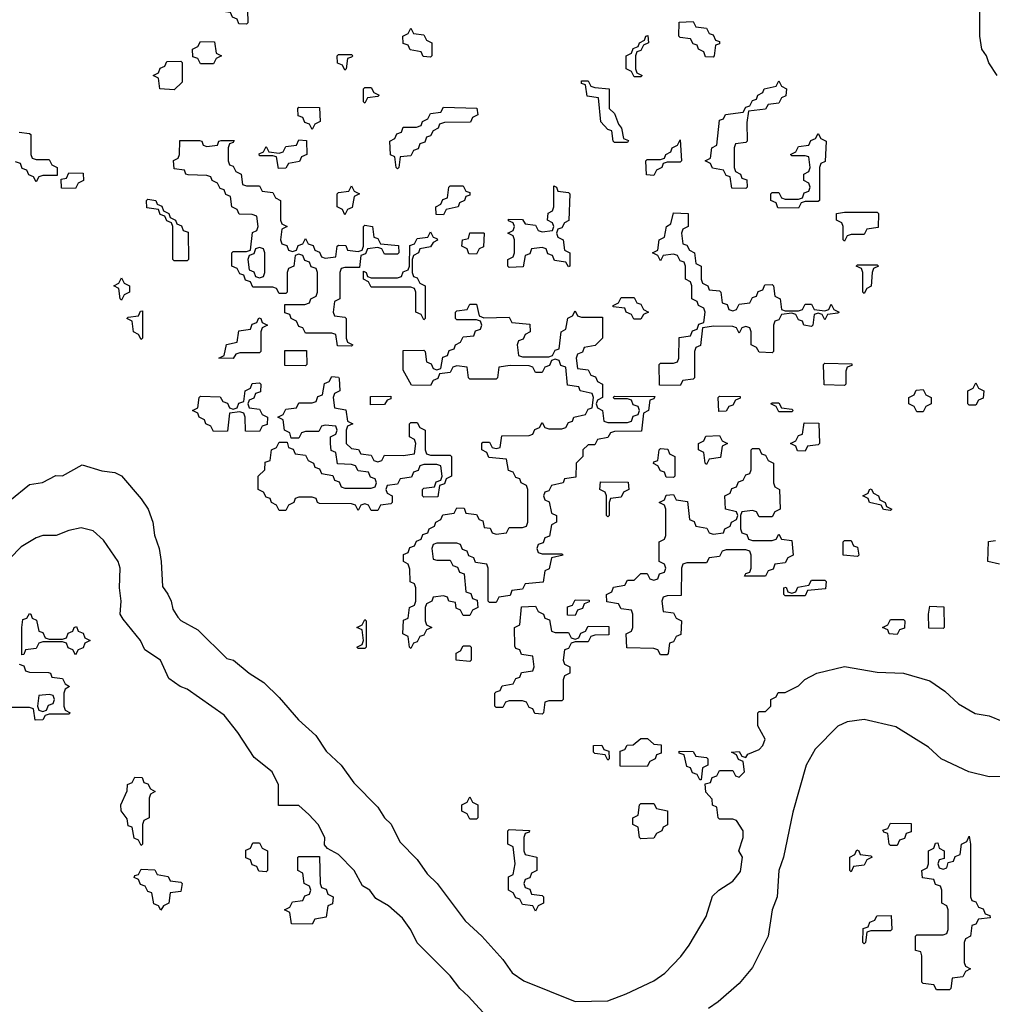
# Model space of a CAD drawing. Header units: inches. Extents: x 2561596 to 2663338, y 752906 to 788533.
# Tile 8 of 20: x 2615200 to 2618160, y 764462 to 767460. Entities that reach past the tile are written whole.
import ezdxf

# ---------------------------------------------------------------- set-up
doc = ezdxf.new("R2010")
doc.units = ezdxf.units.IN
doc.header["$MEASUREMENT"] = 0
doc.layers.add('C6716', color=7, linetype='Continuous')

msp = doc.modelspace()

# ---------------------------------------------------------------- linework, layer by layer
at = {"layer": 'C6716', "color": 6}
for points in [[(2615890, 767446), (2615867.3, 767447.3), (2615862, 767462), (2615847.3, 767467.3), (2615842, 767482), (2615810, 767486), (2615802, 767502), (2615787.3, 767507.3), (2615782, 767522), (2615746, 767526), (2615746, 767530), (2615762, 767538), (2615770, 767554), (2615870, 767554), (2615878, 767538), (2615892, 767530), (2615894, 767450)], [(2617310, 767346), (2617287.3, 767347.3), (2617282, 767362), (2617266, 767370), (2617262, 767382), (2617250, 767386), (2617242, 767402), (2617210, 767406), (2617206, 767410), (2617207.3, 767452.7), (2617250, 767454), (2617258, 767438), (2617290, 767434), (2617298, 767418), (2617310, 767414), (2617318, 767398), (2617330, 767394), (2617330, 767386), (2617318, 767382), (2617314, 767350)], [(2616450, 767346), (2616428.4, 767348.4), (2616422, 767362), (2616388.4, 767368.4), (2616382, 767382), (2616367.3, 767387.3), (2616366, 767410), (2616382, 767418), (2616390, 767434), (2616398, 767418), (2616430, 767414), (2616438, 767398), (2616454, 767390), (2616454, 767350)], [(2615750, 767326), (2615742, 767342), (2615727.3, 767347.3), (2615726, 767370), (2615742, 767378), (2615750, 767394), (2615792.7, 767392.7), (2615798, 767358), (2615814, 767350), (2615798, 767342), (2615790, 767326)], [(2617070, 767286), (2617062, 767302), (2617046, 767310), (2617046, 767350), (2617062, 767358), (2617067.3, 767372.7), (2617082, 767378), (2617086, 767390), (2617102, 767398), (2617106, 767410), (2617112, 767412), (2617114, 767390), (2617098, 767382), (2617090, 767366), (2617078, 767362), (2617074, 767350), (2617074, 767310), (2617078, 767298), (2617094, 767290), (2617090, 767286)], [(2616190, 767306), (2616182, 767322), (2616167.3, 767327.3), (2616166, 767350), (2616170, 767354), (2616210, 767354), (2616214, 767350), (2616210, 767346), (2616198, 767342), (2616194, 767310)], [(2615670, 767246), (2615626, 767250), (2615622, 767282), (2615606, 767290), (2615622, 767298), (2615627.3, 767312.7), (2615642, 767318), (2615647.3, 767332.7), (2615690, 767334), (2615694, 767330), (2615694, 767270)], [(2617010, 767086), (2617006, 767090), (2617002, 767122), (2616990, 767126), (2616968.9, 767148.9), (2616962, 767222), (2616927.3, 767227.3), (2616922, 767262), (2616910, 767266), (2616910, 767274), (2616930, 767274), (2616938, 767258), (2616950, 767254), (2616994, 767250), (2616994, 767190), (2617010, 767174), (2617022, 767142), (2617032, 767130), (2617038, 767098), (2617052.7, 767092.7), (2617050, 767086)], [(2617410, 766946), (2617367.3, 766947.3), (2617362, 766982), (2617350, 766986), (2617342, 767002), (2617308.4, 767008.4), (2617302, 767022), (2617286, 767030), (2617302, 767038), (2617306, 767070), (2617322, 767078), (2617330, 767154), (2617342, 767158), (2617348.4, 767171.6), (2617402, 767178), (2617410, 767194), (2617422, 767198), (2617430, 767214), (2617442, 767218), (2617446, 767230), (2617462, 767238), (2617466, 767250), (2617502, 767258), (2617510, 767274), (2617518, 767258), (2617534, 767250), (2617531.6, 767228.4), (2617518, 767222), (2617510, 767206), (2617478, 767202), (2617470, 767188), (2617418, 767182), (2617412.7, 767147.3), (2617414, 767090), (2617410, 767086), (2617378, 767082), (2617374, 767070), (2617374, 767010), (2617378, 766998), (2617394, 766990), (2617398, 766978), (2617412.7, 766972.7), (2617414, 766950)], [(2616250, 767206), (2616246, 767210), (2616246, 767250), (2616250, 767254), (2616270, 767254), (2616278, 767238), (2616294, 767230), (2616290, 767226), (2616258, 767222)], [(2616090, 767126), (2616082, 767142), (2616067.3, 767147.3), (2616062, 767162), (2616047.3, 767167.3), (2616046, 767190), (2616050, 767194), (2616112.7, 767192.7), (2616114, 767150), (2616098, 767142)], [(2616350, 767006), (2616346, 767010), (2616342, 767042), (2616328.4, 767048.4), (2616326, 767090), (2616342, 767098), (2616347.3, 767112.7), (2616362, 767118), (2616367.3, 767132.7), (2616407.3, 767132.7), (2616422, 767138), (2616426, 767150), (2616442, 767158), (2616450, 767174), (2616482, 767178), (2616490, 767194), (2616591.1, 767191.1), (2616594, 767170), (2616578, 767162), (2616571.6, 767148.4), (2616492.7, 767147.3), (2616478, 767142), (2616474, 767130), (2616458, 767122), (2616450, 767106), (2616438, 767102), (2616432.7, 767087.3), (2616418, 767082), (2616412.7, 767067.3), (2616398, 767062), (2616390, 767046), (2616358, 767042), (2616354, 767010)], [(2617570, 766886), (2617507.3, 766887.3), (2617502, 766902), (2617486, 766910), (2617486, 766930), (2617490, 766934), (2617510, 766934), (2617518, 766918), (2617530, 766914), (2617570, 766914), (2617582, 766918), (2617587.3, 766932.7), (2617602, 766938), (2617606, 766950), (2617602, 766962), (2617586, 766970), (2617586, 766990), (2617602, 766998), (2617606, 767010), (2617602, 767042), (2617590, 767046), (2617550, 767046), (2617546, 767050), (2617562, 767058), (2617570, 767074), (2617602, 767078), (2617607.3, 767092.7), (2617622, 767098), (2617630, 767114), (2617638, 767098), (2617654, 767090), (2617651.6, 767028.4), (2617638, 767022), (2617634, 767010), (2617634, 766910), (2617630, 766906), (2617590, 766906), (2617578, 766902)], [(2615890, 766954), (2615930, 766954), (2615938, 766938), (2615970, 766934), (2615978, 766918), (2615994, 766910), (2615994, 766850), (2615998, 766838), (2616014, 766830), (2615998, 766822), (2615994, 766790), (2615998, 766778), (2616012.7, 766772.7), (2616018, 766758), (2616030, 766754), (2616042, 766758), (2616047.3, 766772.7), (2616062, 766778), (2616070, 766794), (2616078, 766778), (2616092.7, 766772.7), (2616098, 766758), (2616112.7, 766752.7), (2616118, 766738), (2616130, 766734), (2616162, 766738), (2616166, 766770), (2616170, 766774), (2616192.7, 766772.7), (2616198, 766758), (2616230, 766754), (2616242, 766758), (2616246, 766770), (2616246, 766830), (2616250, 766834), (2616274, 766830), (2616278, 766798), (2616290, 766794), (2616298, 766778), (2616352.7, 766772.7), (2616354, 766750), (2616350, 766746), (2616310, 766746), (2616302, 766762), (2616290, 766766), (2616258, 766762), (2616252.7, 766747.3), (2616238, 766742), (2616234, 766706), (2616190, 766706), (2616178, 766702), (2616174, 766690), (2616174, 766610), (2616158, 766602), (2616154, 766570), (2616158, 766558), (2616190, 766554), (2616194, 766550), (2616194, 766490), (2616198, 766478), (2616214, 766470), (2616210, 766466), (2616167.3, 766467.3), (2616162, 766502), (2616150, 766506), (2616070, 766506), (2616062, 766522), (2616050, 766526), (2616042, 766542), (2616026, 766550), (2616022, 766562), (2616007.3, 766567.3), (2616007.3, 766592.7), (2616067.3, 766592.7), (2616082, 766598), (2616086, 766610), (2616102, 766618), (2616106, 766630), (2616106, 766690), (2616102, 766702), (2616087.3, 766707.3), (2616082, 766722), (2616067.3, 766727.3), (2616062, 766742), (2616050, 766746), (2616038, 766742), (2616034, 766710), (2616018, 766702), (2616014, 766690), (2616014, 766630), (2616010, 766626), (2615990, 766626), (2615982, 766642), (2615970, 766646), (2615910, 766646), (2615902, 766662), (2615887.3, 766667.3), (2615882, 766682), (2615870, 766686), (2615862, 766702), (2615846, 766710), (2615846, 766750), (2615850, 766754), (2615890, 766754), (2615902, 766758), (2615908.4, 766811.6), (2615922, 766818), (2615926, 766830), (2615922, 766862), (2615907.3, 766867.3), (2615868, 766868), (2615862, 766882), (2615846, 766890), (2615842, 766922), (2615827.3, 766927.3), (2615822, 766942), (2615810, 766946), (2615802, 766962), (2615786, 766970), (2615782, 766982), (2615770, 766986), (2615712.7, 766987.3), (2615706, 766990), (2615702, 767002), (2615670, 767006), (2615668.4, 767031.6), (2615682, 767038), (2615686, 767050), (2615687.3, 767092.7), (2615747.3, 767092.7), (2615754, 767090), (2615758, 767078), (2615770, 767074), (2615802, 767078), (2615806, 767090), (2615812.7, 767092.7), (2615852.7, 767092.7), (2615850, 767086), (2615838, 767082), (2615834, 767070), (2615834, 767030), (2615838, 767018), (2615850, 767014), (2615858, 766998), (2615874, 766990), (2615878, 766958)], [(2615987.3, 767007.3), (2615982, 767042), (2615970, 767046), (2615930, 767046), (2615928.4, 767051.6), (2615942, 767058), (2615950, 767074), (2615958, 767058), (2615990, 767054), (2616002, 767058), (2616010, 767074), (2616042, 767078), (2616050, 767094), (2616072.7, 767092.7), (2616074, 767050), (2616058, 767042), (2616051.6, 767028.4), (2616018, 767022), (2616010, 767008)], [(2617130, 766986), (2617107.3, 766987.3), (2617106, 767030), (2617110, 767034), (2617150, 767034), (2617162, 767038), (2617166, 767050), (2617182, 767058), (2617186, 767070), (2617202, 767078), (2617210, 767094), (2617214, 767030), (2617210, 767026), (2617170, 767026), (2617158, 767022), (2617154, 767010), (2617138, 767002)], [(2615370, 766946), (2615327.3, 766947.3), (2615326, 766974), (2615342, 766978), (2615350, 766994), (2615392.7, 766992.7), (2615394, 766970), (2615378, 766962)], [(2616190, 766866), (2616182, 766882), (2616166, 766890), (2616166, 766930), (2616170, 766934), (2616202, 766938), (2616210, 766954), (2616218, 766938), (2616234, 766930), (2616218, 766922), (2616211.6, 766888.4), (2616198, 766882)], [(2616490, 766866), (2616467.3, 766867.3), (2616466, 766890), (2616482, 766898), (2616487.3, 766912.7), (2616502, 766918), (2616506, 766950), (2616510, 766954), (2616550, 766954), (2616558, 766938), (2616570, 766934), (2616570, 766926), (2616558, 766922), (2616554, 766910), (2616538, 766902), (2616534, 766890), (2616498, 766882)], [(2616870, 766708), (2616862, 766722), (2616827.3, 766727.3), (2616822, 766742), (2616807.3, 766747.3), (2616802, 766762), (2616790, 766766), (2616758, 766762), (2616752.7, 766747.3), (2616738, 766742), (2616732.7, 766707.3), (2616690, 766706), (2616686, 766710), (2616686, 766730), (2616702, 766738), (2616706, 766750), (2616706, 766790), (2616702, 766802), (2616686, 766810), (2616702, 766818), (2616706, 766830), (2616702, 766842), (2616687.3, 766847.3), (2616687.3, 766852.7), (2616730, 766852), (2616738, 766838), (2616770, 766834), (2616778, 766818), (2616790, 766814), (2616822, 766818), (2616826, 766830), (2616822, 766842), (2616806, 766850), (2616808.7, 766871.3), (2616822, 766878), (2616826, 766890), (2616826, 766954), (2616834, 766950), (2616838, 766938), (2616870, 766934), (2616874, 766930), (2616871.6, 766848.4), (2616858, 766842), (2616850, 766826), (2616838, 766822), (2616834, 766810), (2616838, 766798), (2616854, 766790), (2616858, 766758), (2616874, 766750), (2616874, 766710)], [(2615670, 766726), (2615666, 766730), (2615666, 766830), (2615662, 766842), (2615647.3, 766847.3), (2615642, 766862), (2615627.3, 766867.3), (2615622, 766882), (2615587.3, 766887.3), (2615586, 766910), (2615590, 766914), (2615614, 766910), (2615618, 766898), (2615632.7, 766892.7), (2615638, 766878), (2615654, 766870), (2615658, 766858), (2615674, 766850), (2615678, 766838), (2615692.7, 766832.7), (2615698, 766818), (2615712.7, 766812.7), (2615714, 766730), (2615710, 766726)], [(2617370, 766574), (2617382, 766578), (2617390, 766594), (2617422, 766598), (2617430, 766614), (2617442, 766618), (2617447.3, 766632.7), (2617462, 766638), (2617467.3, 766652.7), (2617490, 766654), (2617494, 766650), (2617498, 766618), (2617514, 766610), (2617518, 766578), (2617530, 766574), (2617570, 766574), (2617582, 766578), (2617590, 766594), (2617610, 766594), (2617618, 766578), (2617650, 766574), (2617662, 766578), (2617670, 766594), (2617678, 766578), (2617694, 766570), (2617690, 766566), (2617658, 766562), (2617650, 766546), (2617642, 766562), (2617630, 766566), (2617618, 766562), (2617614, 766530), (2617610, 766526), (2617586, 766530), (2617582, 766542), (2617570, 766546), (2617562, 766562), (2617550, 766566), (2617518, 766562), (2617510, 766546), (2617498, 766542), (2617494, 766530), (2617494, 766450), (2617490, 766446), (2617450, 766448), (2617442, 766462), (2617426, 766470), (2617426, 766510), (2617422, 766522), (2617410, 766526), (2617398, 766522), (2617390, 766506), (2617382, 766522), (2617370, 766526), (2617312.7, 766527.3), (2617278, 766522), (2617272, 766468), (2617258, 766462), (2617254, 766450), (2617254, 766370), (2617250, 766366), (2617218, 766362), (2617210, 766346), (2617147.3, 766347.3), (2617146, 766410), (2617150, 766414), (2617190, 766414), (2617202, 766418), (2617206, 766430), (2617207.3, 766492.7), (2617242, 766498), (2617247.3, 766512.7), (2617262, 766518), (2617267.3, 766532.7), (2617282, 766538), (2617286, 766570), (2617282, 766582), (2617266, 766590), (2617262, 766602), (2617246, 766610), (2617246, 766650), (2617242, 766662), (2617226, 766670), (2617226, 766710), (2617222, 766722), (2617210, 766726), (2617202, 766742), (2617190, 766746), (2617158, 766742), (2617150, 766726), (2617142, 766742), (2617126, 766750), (2617142, 766758), (2617146, 766790), (2617162, 766798), (2617168, 766830), (2617182, 766838), (2617190, 766872), (2617234, 766870), (2617234, 766830), (2617218, 766822), (2617214, 766810), (2617218, 766778), (2617230, 766774), (2617238, 766758), (2617254, 766750), (2617258, 766718), (2617274, 766710), (2617274, 766670), (2617278, 766658), (2617294, 766650), (2617298, 766638), (2617330, 766634), (2617334, 766630), (2617338, 766598), (2617352.7, 766592.7), (2617358, 766578)], [(2617710, 766786), (2617706, 766790), (2617706, 766830), (2617702, 766842), (2617686, 766850), (2617686, 766870), (2617710, 766874), (2617810, 766874), (2617814, 766870), (2617812.7, 766827.3), (2617778, 766822), (2617770, 766806), (2617730, 766806), (2617718, 766802)], [(2616430, 766546), (2616422, 766562), (2616406, 766570), (2616406, 766630), (2616402, 766642), (2616390, 766646), (2616270, 766646), (2616262, 766662), (2616246, 766670), (2616246, 766694), (2616254, 766690), (2616258, 766678), (2616270, 766674), (2616350, 766674), (2616362, 766678), (2616367.3, 766692.7), (2616382, 766698), (2616386, 766710), (2616387.3, 766772.7), (2616402, 766778), (2616410, 766794), (2616442, 766798), (2616450, 766814), (2616458, 766798), (2616470, 766794), (2616471.6, 766788.4), (2616458, 766782), (2616450, 766768), (2616418, 766762), (2616414, 766750), (2616398, 766742), (2616394, 766730), (2616394, 766690), (2616398, 766678), (2616410, 766674), (2616418, 766658), (2616434, 766650), (2616434, 766550)], [(2616590, 766746), (2616567.3, 766747.3), (2616562, 766762), (2616546, 766770), (2616548, 766790), (2616566, 766794), (2616570, 766811.3), (2616611.1, 766811.1), (2616614, 766810), (2616611.6, 766768.4), (2616598, 766762)], [(2615930, 766766), (2615918, 766762), (2615912.7, 766747.3), (2615898, 766742), (2615894, 766730), (2615898, 766698), (2615912.7, 766692.7), (2615918, 766678), (2615930, 766674), (2615942, 766678), (2615946, 766690), (2615946, 766750), (2615942, 766762)], [(2617770, 766626), (2617766, 766630), (2617766, 766690), (2617762, 766702), (2617746, 766710), (2617750, 766714), (2617810, 766714), (2617814, 766710), (2617798, 766702), (2617794, 766690), (2617791.6, 766648.4), (2617778, 766642)], [(2615510, 766606), (2615506, 766610), (2615502, 766642), (2615486, 766650), (2615502, 766658), (2615510, 766674), (2615518, 766658), (2615534, 766650), (2615534, 766630), (2615518, 766622)], [(2617090, 766548), (2617068.7, 766548.7), (2617062, 766562), (2617046, 766570), (2617042, 766582), (2617006, 766586), (2617006, 766590), (2617022, 766598), (2617030, 766614), (2617070, 766614), (2617078, 766598), (2617090, 766594), (2617098, 766578), (2617114, 766570), (2617098, 766562)], [(2616612.7, 766552.7), (2616690, 766554), (2616698, 766538), (2616752.7, 766532.7), (2616754, 766510), (2616738, 766502), (2616732.7, 766487.3), (2616718, 766482), (2616714, 766470), (2616718, 766438), (2616730, 766434), (2616810, 766434), (2616822, 766438), (2616830, 766454), (2616842, 766458), (2616848, 766510), (2616862, 766518), (2616868.4, 766551.6), (2616882, 766558), (2616890, 766574), (2616898, 766558), (2616910, 766554), (2616974, 766554), (2616974, 766490), (2616951.6, 766468.4), (2616918, 766462), (2616912.7, 766447.3), (2616898, 766442), (2616894, 766430), (2616898, 766398), (2616930, 766394), (2616938, 766378), (2616952.7, 766372.7), (2616958, 766358), (2616974, 766350), (2616974, 766310), (2616958, 766302), (2616954, 766290), (2616958, 766278), (2616974, 766270), (2616978, 766238), (2616990, 766234), (2617050, 766234), (2617062, 766238), (2617067.3, 766252.7), (2617082, 766258), (2617086, 766270), (2617082, 766282), (2617067.3, 766287.3), (2617062, 766302), (2617050, 766306), (2617010, 766306), (2617006, 766310), (2617010, 766314), (2617132.7, 766312.7), (2617130, 766306), (2617118, 766302), (2617114, 766270), (2617098, 766262), (2617092.7, 766207.3), (2617010, 766206), (2616998, 766202), (2616990, 766188), (2616958, 766182), (2616950, 766166), (2616930, 766166), (2616914, 766150), (2616914, 766130), (2616894, 766110), (2616892.7, 766067.3), (2616858, 766062), (2616854, 766050), (2616818, 766042), (2616810, 766026), (2616798, 766022), (2616794, 766010), (2616798, 765998), (2616811.6, 765991.6), (2616818, 765958), (2616834, 765950), (2616834, 765930), (2616818, 765922), (2616812.7, 765887.3), (2616798, 765882), (2616792.7, 765867.3), (2616778, 765862), (2616774, 765850), (2616778, 765838), (2616790, 765834), (2616850, 765834), (2616854, 765830), (2616818, 765822), (2616811.6, 765788.4), (2616798, 765782), (2616792.7, 765747.3), (2616738, 765742), (2616730, 765726), (2616698, 765722), (2616692.7, 765707.3), (2616658, 765702), (2616650, 765686), (2616630, 765686), (2616626, 765690), (2616626, 765790), (2616622, 765802), (2616587.3, 765807.3), (2616582, 765822), (2616567.3, 765827.3), (2616562, 765842), (2616547.3, 765847.3), (2616542, 765862), (2616530, 765866), (2616470, 765866), (2616458, 765862), (2616454, 765850), (2616458, 765818), (2616470, 765814), (2616510, 765814), (2616518, 765798), (2616532.7, 765792.7), (2616538, 765778), (2616552.7, 765772.7), (2616558, 765718), (2616572.7, 765712.7), (2616578, 765698), (2616592.7, 765692.7), (2616594, 765670), (2616578, 765662), (2616570, 765646), (2616550, 765646), (2616542, 765662), (2616528.4, 765668.4), (2616526, 765686), (2616506, 765690), (2616502, 765702), (2616490, 765706), (2616458, 765702), (2616454, 765690), (2616438, 765682), (2616434, 765670), (2616434, 765630), (2616438, 765618), (2616454, 765610), (2616438, 765602), (2616430, 765586), (2616418, 765582), (2616410, 765566), (2616398, 765562), (2616390, 765546), (2616386, 765550), (2616382, 765582), (2616366, 765590), (2616368.4, 765631.6), (2616382, 765638), (2616386, 765670), (2616402, 765678), (2616406, 765690), (2616406, 765730), (2616402, 765742), (2616388.4, 765748.4), (2616387.3, 765787.3), (2616382, 765802), (2616368, 765810), (2616368.4, 765831.6), (2616382, 765838), (2616387.3, 765852.7), (2616402, 765858), (2616407.3, 765872.7), (2616422, 765878), (2616427.3, 765892.7), (2616442, 765898), (2616446, 765910), (2616462, 765918), (2616466, 765930), (2616482, 765938), (2616487.3, 765952.7), (2616522, 765958), (2616530, 765974), (2616552.7, 765972.7), (2616558, 765958), (2616590, 765954), (2616598, 765938), (2616610, 765934), (2616614, 765914), (2616631.6, 765911.6), (2616638, 765898), (2616650, 765894), (2616682, 765898), (2616690, 765914), (2616730, 765914), (2616742, 765918), (2616746, 765930), (2616746, 766030), (2616742, 766042), (2616726, 766050), (2616722, 766062), (2616710, 766066), (2616702, 766082), (2616687.3, 766087.3), (2616682, 766122), (2616627.3, 766127.3), (2616622, 766142), (2616606, 766150), (2616606, 766170), (2616610, 766174), (2616630, 766174), (2616638, 766158), (2616650, 766154), (2616662, 766158), (2616667.3, 766192.7), (2616750, 766194), (2616762, 766198), (2616767.3, 766212.7), (2616782, 766218), (2616790, 766234), (2616798, 766218), (2616810, 766214), (2616850, 766214), (2616862, 766218), (2616870, 766234), (2616882, 766238), (2616886, 766250), (2616922, 766258), (2616930, 766274), (2616942, 766278), (2616946, 766310), (2616942, 766322), (2616906, 766330), (2616902, 766342), (2616867.3, 766347.3), (2616862, 766402), (2616847.3, 766407.3), (2616842, 766422), (2616830, 766426), (2616818, 766422), (2616812.7, 766407.3), (2616798, 766402), (2616790, 766386), (2616770, 766386), (2616762, 766402), (2616750, 766406), (2616692.7, 766407.3), (2616658, 766402), (2616654, 766370), (2616650, 766366), (2616570, 766366), (2616566, 766370), (2616562, 766402), (2616530, 766406), (2616518, 766402), (2616510, 766386), (2616478, 766382), (2616472.7, 766367.3), (2616458, 766362), (2616450, 766346), (2616392.7, 766347.3), (2616367.3, 766392.7), (2616367.3, 766452.7), (2616430, 766454), (2616434, 766450), (2616438, 766418), (2616452.7, 766412.7), (2616458, 766398), (2616470, 766394), (2616482, 766398), (2616487.3, 766432.7), (2616502, 766438), (2616507.3, 766452.7), (2616522, 766458), (2616526, 766470), (2616542, 766478), (2616550, 766494), (2616582, 766498), (2616587.3, 766512.7), (2616602, 766518), (2616606, 766530), (2616602, 766542), (2616590, 766546), (2616530, 766546), (2616526, 766550), (2616526, 766570), (2616530, 766574), (2616562, 766578), (2616570, 766594), (2616590, 766594), (2616598, 766558)], [(2615570, 766486), (2615562, 766502), (2615546, 766510), (2615542, 766542), (2615526, 766550), (2615530, 766554), (2615562, 766558), (2615567.3, 766572.7), (2615574, 766574), (2615574, 766490)], [(2615850, 766428), (2615806, 766430), (2615822, 766438), (2615828.9, 766471.1), (2615862, 766478), (2615867.3, 766512.7), (2615902, 766518), (2615907.3, 766532.7), (2615922, 766538), (2615928, 766552), (2615934, 766550), (2615938, 766538), (2615954, 766530), (2615938, 766522), (2615934, 766510), (2615934, 766450), (2615930, 766446), (2615870, 766446), (2615858, 766442)], [(2616070, 766406), (2616007.3, 766407.3), (2616007.3, 766452.7), (2616072.7, 766452.7), (2616074, 766410)], [(2617710, 766346), (2617648.7, 766348.7), (2617646, 766410), (2617650, 766414), (2617732.7, 766412.7), (2617732.7, 766407.3), (2617718, 766402), (2617714, 766390), (2617714, 766350)], [(2616290, 766114), (2616302, 766118), (2616310, 766134), (2616367.3, 766132.7), (2616402, 766138), (2616406, 766170), (2616402, 766182), (2616386, 766190), (2616386, 766230), (2616390, 766234), (2616410, 766234), (2616418, 766218), (2616434, 766210), (2616434, 766150), (2616438, 766138), (2616450, 766134), (2616510, 766134), (2616514, 766130), (2616514, 766070), (2616498, 766062), (2616492.7, 766047.3), (2616478, 766042), (2616472.7, 766007.3), (2616430, 766006), (2616426, 766010), (2616426, 766030), (2616430, 766034), (2616462, 766038), (2616467.3, 766052.7), (2616482, 766058), (2616486, 766070), (2616482, 766102), (2616470, 766106), (2616430, 766106), (2616418, 766102), (2616412.7, 766087.3), (2616398, 766082), (2616392.7, 766067.3), (2616358, 766062), (2616350, 766046), (2616318, 766042), (2616314, 766030), (2616318, 766018), (2616334, 766010), (2616334, 765990), (2616330, 765986), (2616298, 765982), (2616290, 765966), (2616270, 765966), (2616262, 765982), (2616250, 765986), (2616238, 765982), (2616230, 765966), (2616222, 765982), (2616210, 765986), (2616112.7, 765987.3), (2616106, 765990), (2616102, 766002), (2616090, 766006), (2616050, 766006), (2616038, 766002), (2616034, 765990), (2616018, 765982), (2616010, 765966), (2615990, 765966), (2615982, 765982), (2615966, 765990), (2615962, 766002), (2615950, 766006), (2615942, 766022), (2615926, 766030), (2615926, 766070), (2615946, 766090), (2615947.3, 766112.7), (2615962, 766118), (2615966, 766150), (2615982, 766158), (2615990, 766174), (2616014, 766174), (2616018, 766158), (2616032.7, 766152.7), (2616038, 766138), (2616070, 766134), (2616078, 766118), (2616094, 766110), (2616098, 766098), (2616112.7, 766092.7), (2616118, 766078), (2616152.7, 766072.7), (2616158, 766058), (2616172.7, 766052.7), (2616178, 766038), (2616190, 766034), (2616270, 766034), (2616282, 766038), (2616286, 766050), (2616282, 766062), (2616267.3, 766067.3), (2616262, 766082), (2616230, 766086), (2616222, 766102), (2616210, 766106), (2616167.3, 766107.3), (2616162, 766142), (2616148.4, 766148.4), (2616146, 766170), (2616146, 766190), (2616162, 766198), (2616166, 766210), (2616162, 766222), (2616130, 766226), (2616118, 766222), (2616110, 766206), (2616070, 766206), (2616058, 766202), (2616050, 766186), (2616026, 766186), (2616022, 766202), (2616006, 766210), (2616002, 766242), (2615986, 766250), (2616002, 766258), (2616010, 766274), (2616042, 766278), (2616050, 766294), (2616090, 766294), (2616102, 766298), (2616107.3, 766312.7), (2616122, 766318), (2616127.3, 766352.7), (2616142, 766358), (2616150, 766374), (2616170, 766372), (2616172.7, 766367.3), (2616174, 766330), (2616158, 766322), (2616154, 766310), (2616158, 766278), (2616192.7, 766272.7), (2616198, 766238), (2616214, 766230), (2616198, 766222), (2616194, 766210), (2616194, 766170), (2616210, 766154), (2616231.6, 766151.6), (2616238, 766138), (2616270, 766134), (2616278, 766118)], [(2615930, 766206), (2615887.3, 766207.3), (2615886, 766250), (2615882, 766262), (2615870, 766266), (2615838, 766262), (2615832.7, 766207.3), (2615790, 766206), (2615782, 766222), (2615766, 766230), (2615762, 766242), (2615746, 766250), (2615742, 766262), (2615726, 766270), (2615742, 766278), (2615746, 766310), (2615750, 766314), (2615810, 766312), (2615818, 766298), (2615832.7, 766292.7), (2615838, 766278), (2615850, 766274), (2615862, 766278), (2615867.3, 766292.7), (2615882, 766298), (2615886, 766330), (2615902, 766338), (2615907.3, 766352.7), (2615930, 766354), (2615934, 766350), (2615932.7, 766327.3), (2615918, 766322), (2615912.7, 766307.3), (2615898, 766302), (2615894, 766290), (2615898, 766278), (2615930, 766274), (2615938, 766258), (2615954, 766250), (2615952.7, 766227.3), (2615938, 766222)], [(2618090, 766286), (2618086, 766290), (2618086, 766330), (2618102, 766338), (2618110, 766354), (2618118, 766338), (2618134, 766330), (2618132.7, 766307.3), (2618118, 766302), (2618110, 766286)], [(2616267.3, 766287.3), (2616267.3, 766312.7), (2616330, 766314), (2616330, 766306), (2616318, 766302), (2616310, 766288)], [(2617327.3, 766267.3), (2617326, 766310), (2617330, 766314), (2617392.7, 766312.7), (2617392.7, 766307.3), (2617378, 766302), (2617370, 766286), (2617358, 766282), (2617350, 766268)], [(2617930, 766266), (2617922, 766282), (2617906, 766290), (2617906, 766310), (2617922, 766318), (2617928.4, 766331.6), (2617950, 766334), (2617958, 766318), (2617974, 766310), (2617974, 766290), (2617958, 766282), (2617950, 766266)], [(2617510, 766266), (2617502, 766282), (2617486, 766290), (2617490, 766294), (2617510, 766294), (2617518, 766278), (2617550, 766274), (2617554, 766270), (2617550, 766266)], [(2617590, 766146), (2617567.3, 766147.3), (2617562, 766162), (2617546, 766170), (2617562, 766178), (2617570, 766194), (2617582, 766198), (2617587.3, 766232.7), (2617631.6, 766231.6), (2617634, 766170), (2617630, 766166), (2617598, 766162)], [(2617290, 766106), (2617286, 766110), (2617282, 766142), (2617266, 766150), (2617266, 766170), (2617282, 766178), (2617288.4, 766191.6), (2617330, 766194), (2617338, 766178), (2617354, 766170), (2617338, 766162), (2617332.7, 766127.3), (2617298, 766122)], [(2617450, 765946), (2617442, 765962), (2617430, 765966), (2617398, 765962), (2617394, 765950), (2617394, 765910), (2617398, 765898), (2617412.7, 765892.7), (2617418, 765878), (2617430, 765874), (2617490, 765874), (2617502, 765878), (2617510, 765894), (2617518, 765878), (2617550, 765874), (2617554, 765830), (2617538, 765822), (2617530, 765806), (2617498, 765802), (2617492.7, 765787.3), (2617478, 765782), (2617470, 765766), (2617406, 765766), (2617410, 765774), (2617422, 765778), (2617426, 765790), (2617426, 765830), (2617422, 765842), (2617410, 765846), (2617350, 765846), (2617338, 765842), (2617330, 765826), (2617298, 765822), (2617290, 765806), (2617230, 765806), (2617218, 765802), (2617214, 765790), (2617212.7, 765707.3), (2617170, 765706), (2617158, 765702), (2617154, 765690), (2617158, 765658), (2617190, 765654), (2617198, 765638), (2617214, 765630), (2617211.6, 765588.4), (2617198, 765582), (2617190, 765566), (2617178, 765562), (2617174, 765530), (2617170, 765526), (2617150, 765526), (2617142, 765542), (2617130, 765546), (2617047.3, 765547.3), (2617046, 765590), (2617062, 765598), (2617066, 765610), (2617066, 765650), (2617062, 765662), (2617030, 765666), (2617022, 765682), (2616987.3, 765687.3), (2616986, 765710), (2617002, 765718), (2617007.3, 765732.7), (2617042, 765738), (2617050, 765754), (2617070, 765754), (2617090, 765774), (2617110, 765774), (2617118, 765758), (2617130, 765754), (2617142, 765758), (2617147.3, 765772.7), (2617162, 765778), (2617166, 765790), (2617162, 765802), (2617146, 765810), (2617146, 765870), (2617162, 765878), (2617166, 765890), (2617166, 765970), (2617162, 765982), (2617146, 765990), (2617162, 765998), (2617167.3, 766012.7), (2617190, 766014), (2617198, 765998), (2617232.7, 765992.7), (2617238, 765938), (2617252.7, 765932.7), (2617258, 765918), (2617291.6, 765911.6), (2617298, 765898), (2617310, 765894), (2617342, 765898), (2617346, 765910), (2617362, 765918), (2617366, 765930), (2617382, 765938), (2617386, 765950), (2617382, 765962), (2617348, 765970), (2617346, 766010), (2617362, 766018), (2617367.3, 766032.7), (2617382, 766038), (2617387.3, 766052.7), (2617402, 766058), (2617410, 766074), (2617422, 766078), (2617426, 766090), (2617426, 766150), (2617430, 766154), (2617450, 766154), (2617458, 766138), (2617470, 766134), (2617478, 766118), (2617494, 766110), (2617494, 766050), (2617498, 766038), (2617512, 766030), (2617514, 765970), (2617498, 765962), (2617490, 765946)], [(2617190, 766066), (2617167.3, 766067.3), (2617162, 766082), (2617150, 766086), (2617142, 766102), (2617128.4, 766108.4), (2617130, 766114), (2617142, 766118), (2617146, 766150), (2617150, 766154), (2617172.7, 766152.7), (2617178, 766138), (2617194, 766130), (2617194, 766070)], [(2616990, 765946), (2616986, 765950), (2616986, 766010), (2616982, 766022), (2616966, 766030), (2616967.3, 766052.7), (2617051.6, 766051.6), (2617054, 766030), (2617038, 766022), (2617030, 766006), (2616998, 766002), (2616994, 765990), (2616994, 765950)], [(2617850, 765966), (2617828.4, 765968.4), (2617822, 765982), (2617786, 765990), (2617782, 766002), (2617766, 766010), (2617782, 766018), (2617786, 766030), (2617791.6, 766031.6), (2617798, 766018), (2617814, 766010), (2617818, 765998), (2617834, 765990), (2617838, 765978), (2617854, 765970)], [(2617750, 765826), (2617706, 765830), (2617706, 765870), (2617710, 765874), (2617730, 765874), (2617738, 765858), (2617750, 765854), (2617754, 765830)], [(2617530, 765706), (2617526, 765710), (2617526, 765730), (2617532.7, 765732.7), (2617538, 765718), (2617550, 765714), (2617562, 765718), (2617568, 765732), (2617602, 765738), (2617610, 765754), (2617650, 765754), (2617654, 765750), (2617652.7, 765727.3), (2617598, 765722), (2617590, 765706)], [(2616890, 765646), (2616867.3, 765647.3), (2616867.3, 765672.7), (2616882, 765678), (2616890, 765694), (2616932.7, 765692.7), (2616932.7, 765687.3), (2616918, 765682), (2616912.7, 765667.3), (2616898, 765662)], [(2615290, 765574), (2615330, 765574), (2615342, 765578), (2615347.3, 765592.7), (2615362, 765598), (2615366, 765610), (2615372.7, 765612.7), (2615378, 765598), (2615392.7, 765592.7), (2615398, 765578), (2615414, 765570), (2615398, 765562), (2615392.7, 765547.3), (2615378, 765542), (2615370, 765526), (2615362, 765542), (2615347.3, 765547.3), (2615342, 765562), (2615330, 765566), (2615270, 765566), (2615258, 765562), (2615250, 765546), (2615218, 765542), (2615212.7, 765527.3), (2615206, 765526), (2615206, 765610), (2615210, 765634), (2615222, 765638), (2615230, 765652), (2615234, 765650), (2615238, 765638), (2615251.6, 765631.6), (2615258, 765598), (2615270, 765594), (2615278, 765578)], [(2616830, 765594), (2616870, 765594), (2616878, 765578), (2616890, 765574), (2616902, 765578), (2616907.3, 765592.7), (2616922, 765598), (2616930, 765614), (2616992.7, 765612.7), (2616992.7, 765587.3), (2616950, 765586), (2616938, 765582), (2616930, 765566), (2616890, 765566), (2616878, 765562), (2616870, 765546), (2616858, 765542), (2616854, 765510), (2616858, 765498), (2616874, 765490), (2616874, 765470), (2616858, 765462), (2616854, 765450), (2616854, 765390), (2616850, 765386), (2616810, 765386), (2616798, 765382), (2616794, 765350), (2616790, 765346), (2616767.3, 765347.3), (2616762, 765362), (2616750, 765366), (2616742, 765382), (2616730, 765386), (2616690, 765386), (2616678, 765382), (2616670, 765366), (2616650, 765366), (2616646, 765370), (2616646, 765410), (2616650, 765414), (2616662, 765418), (2616668.4, 765431.6), (2616702, 765438), (2616710, 765454), (2616722, 765458), (2616727.3, 765472.7), (2616762, 765478), (2616766, 765490), (2616762, 765522), (2616727.3, 765527.3), (2616722, 765542), (2616710, 765546), (2616707.3, 765552.7), (2616706, 765610), (2616722, 765618), (2616727.3, 765672.7), (2616770, 765674), (2616778, 765658), (2616794, 765650), (2616798, 765638), (2616812.7, 765632.7), (2616818, 765598)], [(2618010, 765606), (2617967.3, 765607.3), (2617966, 765650), (2617970, 765674), (2618012.7, 765672.7), (2618014, 765610)], [(2616230, 765546), (2616226, 765550), (2616242, 765558), (2616246, 765570), (2616242, 765602), (2616226, 765610), (2616242, 765618), (2616250, 765634), (2616254, 765630), (2616254, 765550), (2616250, 765546)], [(2617870, 765588), (2617846, 765590), (2617842, 765602), (2617826, 765610), (2617842, 765618), (2617850, 765634), (2617890, 765634), (2617894, 765630), (2617892.7, 765607.3), (2617878, 765602)], [(2616570, 765506), (2616528, 765510), (2616528.4, 765531.6), (2616542, 765538), (2616550, 765554), (2616570, 765554), (2616574, 765550), (2616574, 765510)], [(2615290, 765406), (2615258, 765402), (2615254, 765370), (2615258, 765358), (2615270, 765354), (2615282, 765358), (2615287.3, 765372.7), (2615302, 765378), (2615306, 765390), (2615302, 765402)], [(2617110, 765186), (2617027.3, 765187.3), (2617027.3, 765232.7), (2617042, 765238), (2617048.4, 765251.6), (2617067.3, 765252.7), (2617090, 765271.3), (2617111.1, 765271.1), (2617130, 765254), (2617152.7, 765252.7), (2617152.7, 765227.3), (2617138, 765222), (2617134, 765210), (2617118, 765202)], [(2616990, 765206), (2616982, 765222), (2616950, 765226), (2616946, 765230), (2616946, 765250), (2616971.6, 765251.6), (2616978, 765238), (2616992.7, 765232.7), (2616994, 765210)], [(2617270, 765146), (2617262, 765162), (2617247.3, 765167.3), (2617242, 765182), (2617230, 765186), (2617222, 765222), (2617207.3, 765227.3), (2617207.3, 765232.7), (2617250, 765232), (2617258, 765218), (2617290, 765214), (2617294, 765210), (2617294, 765190), (2617278, 765182), (2617274, 765146)], [(2615570, 764946), (2615562, 764962), (2615548.4, 764968.4), (2615542, 765002), (2615530, 765006), (2615527.3, 765027.3), (2615508.4, 765051.6), (2615508, 765070), (2615527.3, 765112.7), (2615528.4, 765131.6), (2615542, 765138), (2615550, 765154), (2615572.7, 765152.7), (2615578, 765138), (2615590, 765134), (2615598, 765118), (2615612, 765110), (2615598, 765102), (2615594, 765090), (2615594, 765030), (2615578, 765022), (2615574, 765010), (2615574, 764950)], [(2616570, 765026), (2616562, 765042), (2616546, 765050), (2616546, 765070), (2616562, 765078), (2616570, 765094), (2616578, 765078), (2616594, 765070), (2616594, 765030), (2616590, 765026)], [(2617090, 764966), (2617086, 764970), (2617082, 765002), (2617066, 765010), (2617066, 765030), (2617082, 765038), (2617086, 765070), (2617090, 765074), (2617130, 765074), (2617138, 765058), (2617171.6, 765051.6), (2617171.6, 765008.4), (2617158, 765002), (2617154, 764990), (2617138, 764982), (2617130, 764968)], [(2616770, 764746), (2616762, 764762), (2616730, 764766), (2616722, 764782), (2616710, 764786), (2616702, 764802), (2616688, 764810), (2616688, 764850), (2616702, 764858), (2616708, 764890), (2616702, 764942), (2616686, 764950), (2616686, 764990), (2616690, 764994), (2616751.6, 764991.6), (2616750, 764986), (2616738, 764982), (2616734, 764970), (2616734, 764930), (2616738, 764918), (2616774, 764910), (2616774, 764870), (2616758, 764862), (2616752.7, 764847.3), (2616738, 764842), (2616734, 764830), (2616738, 764818), (2616752.7, 764812.7), (2616758, 764798), (2616790, 764794), (2616794, 764790), (2616794, 764770), (2616778, 764762)], [(2617850, 764946), (2617846, 764950), (2617842, 764982), (2617830, 764986), (2617827.3, 764992.7), (2617842, 764998), (2617850, 765014), (2617912.7, 765012.7), (2617912.7, 764987.3), (2617898, 764982), (2617892.7, 764967.3), (2617878, 764962), (2617870, 764946)], [(2617990, 764506), (2617982, 764522), (2617950, 764526), (2617946, 764530), (2617946, 764610), (2617942, 764622), (2617926, 764626), (2617926, 764670), (2617930, 764674), (2618010, 764674), (2618022, 764678), (2618026, 764690), (2618026, 764750), (2618022, 764762), (2618006, 764770), (2618006, 764810), (2618002, 764822), (2617987.3, 764827.3), (2617982, 764842), (2617947.3, 764847.3), (2617946, 764870), (2617962, 764878), (2617966, 764890), (2617966, 764930), (2617982, 764938), (2617987.3, 764952.7), (2617994, 764954), (2617998, 764938), (2618014, 764930), (2618014, 764906), (2617998, 764902), (2617994, 764890), (2617998, 764878), (2618010, 764874), (2618022, 764878), (2618026, 764894), (2618042, 764898), (2618047.3, 764912.7), (2618062, 764918), (2618066, 764950), (2618082, 764958), (2618090, 764974), (2618094, 764950), (2618094, 764790), (2618098, 764778), (2618110, 764774), (2618118, 764758), (2618132.7, 764752.7), (2618138, 764738), (2618152.7, 764732.7), (2618154, 764726), (2618118, 764722), (2618110, 764706), (2618098, 764702), (2618094, 764670), (2618078, 764662), (2618074, 764650), (2618074, 764590), (2618078, 764578), (2618094, 764570), (2618078, 764562), (2618070, 764546), (2618038, 764542), (2618034, 764510), (2618030, 764506)], [(2615950, 764866), (2615927.3, 764867.3), (2615922, 764882), (2615907.3, 764887.3), (2615902, 764902), (2615888.4, 764908.4), (2615888, 764932), (2615902, 764938), (2615910, 764954), (2615930, 764954), (2615938, 764938), (2615954, 764930), (2615954, 764870)], [(2617730, 764866), (2617726, 764870), (2617726, 764910), (2617742, 764918), (2617747.3, 764932.7), (2617754, 764930), (2617758, 764918), (2617790, 764914), (2617794, 764910), (2617778, 764902), (2617770, 764886), (2617738, 764882)], [(2616090, 764706), (2616027.3, 764707.3), (2616022, 764742), (2616006, 764750), (2616022, 764758), (2616030, 764774), (2616062, 764778), (2616067.3, 764792.7), (2616082, 764798), (2616086, 764810), (2616082, 764822), (2616066, 764830), (2616062, 764862), (2616046, 764870), (2616046, 764910), (2616050, 764912), (2616112.7, 764912.7), (2616114, 764830), (2616118, 764818), (2616132.7, 764812.7), (2616138, 764798), (2616154, 764790), (2616151.6, 764768.4), (2616138, 764762), (2616132.7, 764727.3), (2616098, 764722)], [(2615630, 764748.7), (2615622, 764762), (2615608.4, 764768.4), (2615602, 764802), (2615590, 764806), (2615582, 764822), (2615567.3, 764827.3), (2615562, 764842), (2615548.4, 764848.4), (2615550, 764854), (2615562, 764858), (2615570, 764874), (2615611.6, 764871.6), (2615618, 764858), (2615651.6, 764851.6), (2615658, 764838), (2615690, 764834), (2615694, 764830), (2615690, 764806), (2615658, 764802), (2615654, 764770), (2615638, 764762)], [(2617770, 764646), (2617766, 764650), (2617767.3, 764692.7), (2617782, 764698), (2617787.3, 764712.7), (2617802, 764718), (2617808.4, 764731.6), (2617852.7, 764732.7), (2617854, 764690), (2617850, 764686), (2617790, 764686), (2617778, 764682), (2617774, 764650)]]:
    msp.add_lwpolyline(points, close=True, dxfattribs=at)
for points in [[(2618175.3, 767290), (2618149.1, 767329.1), (2618142, 767350), (2618128, 767370), (2618122, 767410), (2618122, 767510)], [(2615198, 767118), (2615230, 767114), (2615234, 767110), (2615234, 767050), (2615238, 767038), (2615250, 767034), (2615290, 767034), (2615298, 767018), (2615314, 767010), (2615314, 766986), (2615270, 766986), (2615258, 766982), (2615250, 766966), (2615242, 766982), (2615227.3, 766987.3), (2615222, 767002), (2615207.3, 767007.3), (2615202, 767022), (2615187.3, 767027.3)], [(2615170, 765996), (2615230, 766044.7), (2615269.3, 766050.7), (2615310, 766072), (2615330, 766071.3), (2615390, 766104.7), (2615450, 766086), (2615490, 766081), (2615510, 766071.3), (2615570, 766001), (2615590.6, 765970), (2615604.9, 765930), (2615610.5, 765890.5), (2615624, 765850), (2615630.7, 765810), (2615634.4, 765734.4), (2615650.5, 765710.5), (2615660.7, 765690), (2615665.8, 765665.8), (2615681.1, 765641.1), (2615690.6, 765630.6), (2615742.5, 765602.5), (2615830, 765514.8), (2615850.5, 765510.5), (2615898, 765470), (2615942.5, 765442.5), (2615990, 765396), (2616048.1, 765328.1), (2616101.1, 765281.1), (2616133, 765233), (2616178.8, 765190), (2616216.7, 765136.7), (2616290, 765062.8), (2616310.4, 765030.4), (2616330.3, 765010.3), (2616356.7, 764956.7), (2616410, 764902.8), (2616439.9, 764859.9), (2616470.3, 764830.3), (2616556.1, 764716.1), (2616606.8, 764670), (2616670, 764598.8), (2616698.4, 764558.4), (2616734.2, 764534.2), (2616890, 764470.6), (2616990, 764473), (2617046, 764494), (2617130, 764534), (2617163.3, 764556.7), (2617212, 764608), (2617237.5, 764642.5), (2617288.7, 764730), (2617308.9, 764791.1), (2617328, 764810), (2617370, 764837.3), (2617393.3, 764866.7), (2617399.3, 764910), (2617388.7, 764930), (2617402, 764970), (2617402, 764990), (2617382, 765022), (2617370, 765026), (2617330, 765026), (2617326, 765030), (2617322, 765062), (2617308.4, 765068.4), (2617307.3, 765087.3), (2617288.4, 765108.4), (2617286, 765134), (2617302, 765138), (2617307.3, 765152.7), (2617322, 765158), (2617330, 765174), (2617370, 765174), (2617378, 765158), (2617390, 765154), (2617406, 765170), (2617402, 765202), (2617387.3, 765207.3), (2617382, 765222), (2617366, 765230), (2617390, 765232), (2617398, 765218), (2617410, 765214), (2617416.4, 765223.6), (2617450, 765238), (2617462, 765250), (2617468.7, 765270), (2617446, 765310), (2617446, 765350), (2617450, 765354), (2617470, 765354), (2617486, 765370), (2617486, 765390), (2617502, 765398), (2617508.4, 765411.6), (2617530, 765412), (2617570, 765432), (2617589.1, 765450.9), (2617626, 765470), (2617710, 765491), (2617810, 765474), (2617890, 765470.7), (2617970, 765446.8), (2618015.2, 765415.2), (2618057.3, 765377.3), (2618107.5, 765347.5), (2618150, 765341), (2618190, 765324)], [(2616654, 764390), (2616566.3, 764486.3), (2616539, 764510), (2616510, 764548.7), (2616409.5, 764649.5), (2616390, 764688.7), (2616364.8, 764724.8), (2616322, 764762), (2616284, 764784), (2616266, 764810), (2616243.1, 764823.1), (2616218, 764870), (2616170, 764918), (2616136.4, 764936.4), (2616128, 764948), (2616128.7, 764970), (2616108.7, 765010), (2616080.2, 765040.2), (2616050, 765068), (2615987.3, 765067.3), (2615988, 765130), (2615968, 765170), (2615913.6, 765213.6), (2615864, 765290), (2615822.7, 765342.7), (2615710, 765422), (2615688, 765430), (2615654, 765454), (2615628.7, 765510), (2615581.2, 765541.2), (2615568, 765570), (2615514.6, 765634.6), (2615506, 765650), (2615509, 765690), (2615504, 765730), (2615506, 765790), (2615499.3, 765810), (2615455.5, 765875.5), (2615423.7, 765903.7), (2615387.5, 765912.5), (2615350, 765905.2), (2615310.7, 765889.3), (2615270, 765889.3), (2615250, 765882.7), (2615204.4, 765855.6), (2615170, 765819.3)], [(2618182, 765802), (2618146, 765810), (2618148.4, 765871.6), (2618170, 765874)], [(2615198, 765498), (2615212.7, 765492.7), (2615218, 765478), (2615230, 765474), (2615287.3, 765472.7), (2615294, 765470), (2615298, 765458), (2615330, 765454), (2615338, 765438), (2615352, 765430), (2615338, 765422), (2615334, 765410), (2615334, 765370), (2615338, 765358), (2615354, 765350), (2615350, 765346), (2615290, 765346), (2615278, 765342), (2615270, 765328), (2615247.3, 765327.3), (2615242, 765362), (2615230, 765366), (2615170, 765366)], [(2618195.5, 765155.5), (2618150, 765155.1), (2618088.7, 765170), (2618004, 765210), (2617965.4, 765245.4), (2617866.6, 765306.6), (2617770, 765329.5), (2617718, 765322), (2617690.4, 765309.6), (2617621.3, 765238.7), (2617594, 765190), (2617553.2, 765046.8), (2617524.9, 764910), (2617510.7, 764870), (2617504.9, 764790), (2617490.5, 764749.5), (2617478, 764670), (2617430, 764574), (2617390, 764525.2), (2617326, 764470), (2617296, 764450)]]:
    msp.add_lwpolyline(points, dxfattribs=at)

doc.saveas('drawing.dxf')
